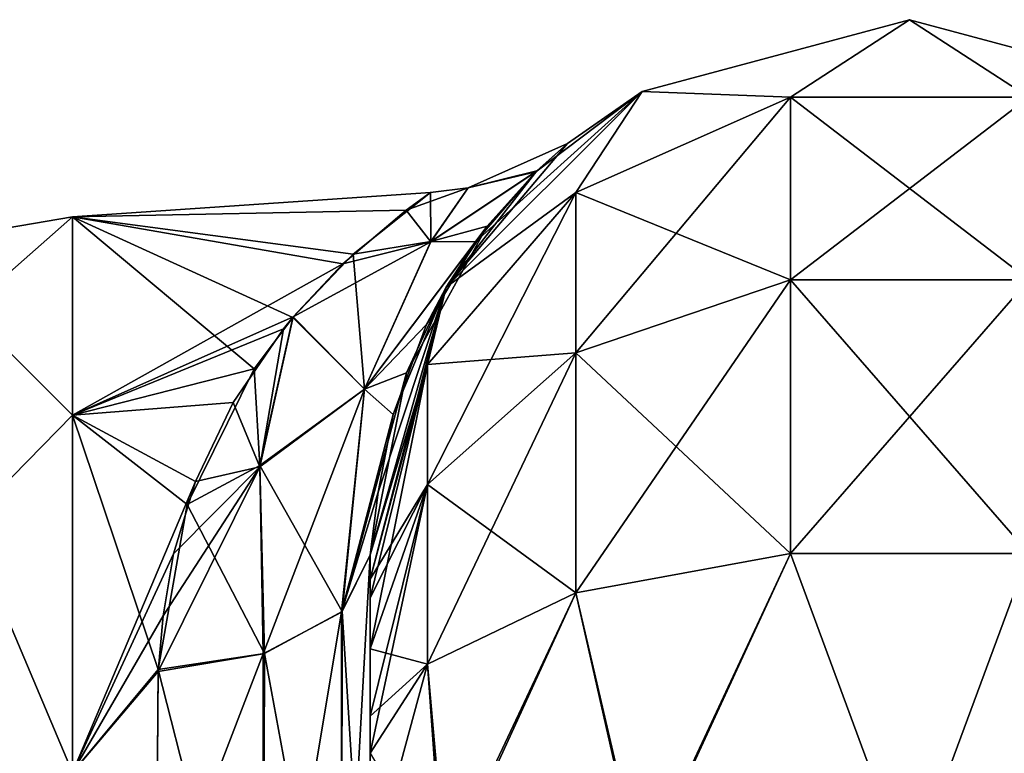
# Model space of a CAD drawing. Extents: x -23 to 470, y -2000 to 0.
# Tile 182 of 247: x 94 to 117, y -17 to 0. Entities that reach past the tile are written whole.
import ezdxf

# ---------------------------------------------------------------- set-up
doc = ezdxf.new("R2010")
doc.units = 0
doc.header["$LTSCALE"] = 65.185185
for name, color, linetype in [('116', 7, 'CONTINUOUS'), ('117', 7, 'CONTINUOUS'), ('118', 7, 'CONTINUOUS'), ('129', 7, 'CONTINUOUS'), ('70', 7, 'CONTINUOUS'), ('75', 7, 'CONTINUOUS'), ('85', 7, 'CONTINUOUS'), ('86', 7, 'CONTINUOUS'), ('89', 7, 'CONTINUOUS')]:
    doc.layers.add(name, color=color, linetype=linetype)

msp = doc.modelspace()

# ---------------------------------------------------------------- linework, layer by layer
at = {"layer": '116', "linetype": 'CONTINUOUS'}
for points in [[(108.8, -1.675, -95), (115.05, 0, -95), (112.268, -1.806, -102.519), (108.8, -1.675, -95)], [(112.268, -1.806, -102.519), (115.05, 0, -95), (117.832, -1.806, -102.519), (112.268, -1.806, -102.519)], [(115.05, 0, -95), (121.3, -1.675, -95), (117.832, -1.806, -102.519), (115.05, 0, -95)], [(104.225, -6.25, -95), (108.8, -1.675, -95), (107.256, -4.037, -101.598), (104.225, -6.25, -95)], [(107.256, -4.037, -101.598), (108.8, -1.675, -95), (112.268, -1.806, -102.519), (107.256, -4.037, -101.598)], [(107.256, -4.037, -101.598), (112.268, -1.806, -102.519), (107.256, -7.781, -107.209), (107.256, -4.037, -101.598)], [(112.268, -1.806, -102.519), (112.268, -6.074, -108.915), (107.256, -7.781, -107.209), (112.268, -1.806, -102.519)], [(112.268, -1.806, -102.519), (117.832, -1.806, -102.519), (112.268, -6.074, -108.915), (112.268, -1.806, -102.519)], [(117.832, -1.806, -102.519), (117.832, -6.074, -108.915), (112.268, -6.074, -108.915), (117.832, -1.806, -102.519)], [(103.788, -8.056, -99.936), (104.225, -6.25, -95), (107.256, -4.037, -101.598), (103.788, -8.056, -99.936)], [(103.788, -8.056, -99.936), (107.256, -4.037, -101.598), (103.788, -10.858, -104.135), (103.788, -8.056, -99.936)], [(107.256, -4.037, -101.598), (107.256, -7.781, -107.209), (103.788, -10.858, -104.135), (107.256, -4.037, -101.598)], [(112.268, -12.466, -113.188), (107.256, -13.39, -110.958), (112.268, -6.074, -108.915), (112.268, -12.466, -113.188)], [(112.268, -6.074, -108.915), (107.256, -13.39, -110.958), (107.256, -7.781, -107.209), (112.268, -6.074, -108.915)], [(117.832, -12.466, -113.188), (112.268, -12.466, -113.188), (117.832, -6.074, -108.915), (117.832, -12.466, -113.188)], [(117.832, -6.074, -108.915), (112.268, -12.466, -113.188), (112.268, -6.074, -108.915), (117.832, -6.074, -108.915)], [(102.45, -13.067, -97.86), (102.45, -12.5, -95), (104.225, -6.25, -95), (102.45, -13.067, -97.86)], [(102.45, -13.067, -97.86), (104.225, -6.25, -95), (103.788, -8.056, -99.936), (102.45, -13.067, -97.86)], [(107.256, -13.39, -110.958), (103.788, -15.054, -106.94), (107.256, -7.781, -107.209), (107.256, -13.39, -110.958)], [(107.256, -7.781, -107.209), (103.788, -15.054, -106.94), (103.788, -10.858, -104.135), (107.256, -7.781, -107.209)], [(102.45, -14.695, -100.301), (102.45, -13.5, -98.734), (103.788, -8.056, -99.936), (102.45, -14.695, -100.301)], [(102.45, -14.695, -100.301), (103.788, -8.056, -99.936), (103.788, -10.858, -104.135), (102.45, -14.695, -100.301)], [(102.45, -13.5, -98.734), (102.45, -13.067, -97.86), (103.788, -8.056, -99.936), (102.45, -13.5, -98.734)], [(102.45, -17.135, -101.931), (102.45, -16.266, -101.5), (103.788, -10.858, -104.135), (102.45, -17.135, -101.931)], [(103.788, -15.054, -106.94), (102.45, -17.135, -101.931), (103.788, -10.858, -104.135), (103.788, -15.054, -106.94)], [(102.45, -16.266, -101.5), (102.45, -14.695, -100.301), (103.788, -10.858, -104.135), (102.45, -16.266, -101.5)], [(112.268, -12.466, -113.188), (108.797, -20, -113.323), (107.256, -13.39, -110.958), (112.268, -12.466, -113.188)], [(115.05, -20, -115), (108.797, -20, -113.323), (112.268, -12.466, -113.188), (115.05, -20, -115)], [(117.832, -12.466, -113.188), (115.05, -20, -115), (112.268, -12.466, -113.188), (117.832, -12.466, -113.188)], [(121.3, -20, -113.325), (115.05, -20, -115), (117.832, -12.466, -113.188), (121.3, -20, -113.325)], [(107.256, -13.39, -110.958), (104.225, -20, -108.75), (103.788, -15.054, -106.94), (107.256, -13.39, -110.958)], [(108.797, -20, -113.323), (104.225, -20, -108.75), (107.256, -13.39, -110.958), (108.797, -20, -113.323)], [(102.45, -20, -102.5), (102.45, -17.135, -101.931), (103.788, -15.054, -106.94), (102.45, -20, -102.5)], [(104.225, -20, -108.75), (102.45, -20, -102.5), (103.788, -15.054, -106.94), (104.225, -20, -108.75)]]:
    msp.add_3dface(points, dxfattribs=at)
at = {"layer": '117', "linetype": 'CONTINUOUS'}
for points in [[(115.05, 0, -95), (108.8, -1.675, -95), (115.05, 0, 95), (115.05, 0, -95)], [(115.05, 0, 95), (108.8, -1.675, -95), (108.8, -1.675, 95), (115.05, 0, 95)], [(121.3, -1.675, -95), (115.05, 0, -95), (121.3, -1.675, 95), (121.3, -1.675, -95)], [(121.3, -1.675, 95), (115.05, 0, -95), (115.05, 0, 95), (121.3, -1.675, 95)], [(108.8, -1.675, -95), (104.225, -6.25, -95), (107.056, -2.89, -1.608), (108.8, -1.675, -95)], [(104.225, -6.25, 95), (108.8, -1.675, 95), (104.916, -5.181, 13.348), (104.225, -6.25, 95)], [(104.916, -5.181, 13.348), (108.8, -1.675, 95), (106.318, -3.555, 7.469), (104.916, -5.181, 13.348)], [(106.318, -3.555, 7.469), (108.8, -1.675, 95), (107.056, -2.89, -1.608), (106.318, -3.555, 7.469)], [(108.8, -1.675, 95), (108.8, -1.675, -95), (107.056, -2.89, -1.608), (108.8, -1.675, 95)], [(107.056, -2.89, -1.608), (104.225, -6.25, -95), (106.345, -3.53, -7.335), (107.056, -2.89, -1.608)], [(106.345, -3.53, -7.335), (104.225, -6.25, -95), (105.184, -4.824, -12.333), (106.345, -3.53, -7.335)], [(105.184, -4.824, -12.333), (104.225, -6.25, -95), (103.295, -8.249, -19.514), (105.184, -4.824, -12.333)], [(103.766, -7.123, 17.627), (104.225, -6.25, 95), (104.916, -5.181, 13.348), (103.766, -7.123, 17.627)], [(104.225, -6.25, -95), (102.45, -12.5, -95), (103.295, -8.249, -19.514), (104.225, -6.25, -95)], [(102.45, -12.5, 24.51), (102.45, -12.5, 95), (104.225, -6.25, 95), (102.45, -12.5, 24.51)], [(102.45, -12.5, 24.51), (104.225, -6.25, 95), (102.637, -11.032, 23.083), (102.45, -12.5, 24.51)], [(102.637, -11.032, 23.083), (104.225, -6.25, 95), (102.987, -9.223, 20.915), (102.637, -11.032, 23.083)], [(102.987, -9.223, 20.915), (104.225, -6.25, 95), (103.766, -7.123, 17.627), (102.987, -9.223, 20.915)], [(102.45, -12.5, -95), (102.45, -12.5, -24.51), (103.295, -8.249, -19.514), (102.45, -12.5, -95)]]:
    msp.add_3dface(points, dxfattribs=at)
at = {"layer": '118', "linetype": 'CONTINUOUS'}
for points in [[(115.05, 0, 95), (108.8, -1.675, 95), (112.268, -1.806, 102.519), (115.05, 0, 95)], [(117.832, -1.806, 102.519), (115.05, 0, 95), (112.268, -1.806, 102.519), (117.832, -1.806, 102.519)], [(121.3, -1.675, 95), (115.05, 0, 95), (117.832, -1.806, 102.519), (121.3, -1.675, 95)], [(108.8, -1.675, 95), (104.225, -6.25, 95), (107.256, -4.037, 101.598), (108.8, -1.675, 95)], [(112.268, -1.806, 102.519), (108.8, -1.675, 95), (107.256, -4.037, 101.598), (112.268, -1.806, 102.519)], [(112.268, -1.806, 102.519), (107.256, -4.037, 101.598), (112.268, -6.074, 108.915), (112.268, -1.806, 102.519)], [(117.832, -1.806, 102.519), (112.268, -1.806, 102.519), (117.832, -6.074, 108.915), (117.832, -1.806, 102.519)], [(117.832, -6.074, 108.915), (112.268, -1.806, 102.519), (112.268, -6.074, 108.915), (117.832, -6.074, 108.915)], [(107.256, -4.037, 101.598), (104.225, -6.25, 95), (103.788, -8.056, 99.936), (107.256, -4.037, 101.598)], [(107.256, -4.037, 101.598), (103.788, -8.056, 99.936), (107.256, -7.781, 107.209), (107.256, -4.037, 101.598)], [(112.268, -6.074, 108.915), (107.256, -4.037, 101.598), (107.256, -7.781, 107.209), (112.268, -6.074, 108.915)], [(112.268, -12.466, 113.188), (112.268, -6.074, 108.915), (107.256, -7.781, 107.209), (112.268, -12.466, 113.188)], [(112.268, -12.466, 113.188), (117.832, -12.466, 113.188), (112.268, -6.074, 108.915), (112.268, -12.466, 113.188)], [(117.832, -12.466, 113.188), (117.832, -6.074, 108.915), (112.268, -6.074, 108.915), (117.832, -12.466, 113.188)], [(104.225, -6.25, 95), (102.45, -12.5, 95), (103.788, -8.056, 99.936), (104.225, -6.25, 95)], [(107.256, -13.39, 110.958), (107.256, -7.781, 107.209), (103.788, -10.858, 104.135), (107.256, -13.39, 110.958)], [(107.256, -7.781, 107.209), (103.788, -8.056, 99.936), (103.788, -10.858, 104.135), (107.256, -7.781, 107.209)], [(107.256, -13.39, 110.958), (112.268, -12.466, 113.188), (107.256, -7.781, 107.209), (107.256, -13.39, 110.958)], [(102.45, -12.5, 95), (102.45, -13.067, 97.86), (103.788, -8.056, 99.936), (102.45, -12.5, 95)], [(103.788, -8.056, 99.936), (102.45, -13.067, 97.86), (103.788, -10.858, 104.135), (103.788, -8.056, 99.936)], [(102.45, -13.067, 97.86), (102.45, -13.5, 98.734), (103.788, -10.858, 104.135), (102.45, -13.067, 97.86)], [(102.45, -13.5, 98.734), (102.45, -14.695, 100.301), (103.788, -10.858, 104.135), (102.45, -13.5, 98.734)], [(102.45, -14.695, 100.301), (103.788, -15.054, 106.94), (103.788, -10.858, 104.135), (102.45, -14.695, 100.301)], [(103.788, -15.054, 106.94), (107.256, -13.39, 110.958), (103.788, -10.858, 104.135), (103.788, -15.054, 106.94)], [(107.256, -13.39, 110.958), (108.747, -20, 113.41), (112.268, -12.466, 113.188), (107.256, -13.39, 110.958)], [(108.747, -20, 113.41), (115.05, -20, 115.1), (112.268, -12.466, 113.188), (108.747, -20, 113.41)], [(112.268, -12.466, 113.188), (115.05, -20, 115.1), (117.832, -12.466, 113.188), (112.268, -12.466, 113.188)], [(117.832, -12.466, 113.188), (115.05, -20, 115.1), (121.35, -20, 113.412), (117.832, -12.466, 113.188)], [(103.788, -15.054, 106.94), (104.138, -20, 108.8), (107.256, -13.39, 110.958), (103.788, -15.054, 106.94)], [(104.138, -20, 108.8), (108.747, -20, 113.41), (107.256, -13.39, 110.958), (104.138, -20, 108.8)], [(102.45, -14.695, 100.301), (102.45, -16.266, 101.5), (103.788, -15.054, 106.94), (102.45, -14.695, 100.301)], [(102.45, -16.266, 101.5), (102.45, -17.135, 101.931), (103.788, -15.054, 106.94), (102.45, -16.266, 101.5)], [(102.45, -17.135, 101.931), (104.138, -20, 108.8), (103.788, -15.054, 106.94), (102.45, -17.135, 101.931)]]:
    msp.add_3dface(points, dxfattribs=at)
at = {"layer": '129', "linetype": 'CONTINUOUS'}
for points in [[(106.318, -3.555, 7.469), (107.056, -2.89, -1.608), (104.741, -3.931, 0.004), (106.318, -3.555, 7.469)], [(107.056, -2.89, -1.608), (106.345, -3.53, -7.335), (104.741, -3.931, 0.004), (107.056, -2.89, -1.608)], [(104.916, -5.181, 13.348), (106.318, -3.555, 7.469), (103.867, -5.185, 8.375), (104.916, -5.181, 13.348)], [(103.867, -5.185, 8.375), (106.318, -3.555, 7.469), (104.741, -3.931, 0.004), (103.867, -5.185, 8.375)], [(106.345, -3.53, -7.335), (105.184, -4.824, -12.333), (103.868, -5.183, -8.37), (106.345, -3.53, -7.335)], [(104.741, -3.931, 0.004), (106.345, -3.53, -7.335), (103.868, -5.183, -8.37), (104.741, -3.931, 0.004)], [(102.054, -5.473, -8.278), (103.858, -4.037, -1.329), (103.868, -5.183, -8.37), (102.054, -5.473, -8.278)], [(103.858, -4.037, -1.329), (103.293, -4.445, 4.599), (104.741, -3.931, 0.004), (103.858, -4.037, -1.329)], [(103.293, -4.445, 4.599), (103.867, -5.185, 8.375), (104.741, -3.931, 0.004), (103.293, -4.445, 4.599)], [(103.858, -4.037, -1.329), (104.741, -3.931, 0.004), (103.868, -5.183, -8.37), (103.858, -4.037, -1.329)], [(103.293, -4.445, 4.599), (101.813, -5.699, 8.868), (103.867, -5.185, 8.375), (103.293, -4.445, 4.599)], [(105.184, -4.824, -12.333), (103.295, -8.249, -19.514), (102.32, -8.627, -16.127), (105.184, -4.824, -12.333)], [(103.868, -5.183, -8.37), (105.184, -4.824, -12.333), (102.32, -8.627, -16.127), (103.868, -5.183, -8.37)], [(101.813, -5.699, 8.868), (100.652, -6.94, 11.51), (103.867, -5.185, 8.375), (101.813, -5.699, 8.868)], [(100.652, -6.94, 11.51), (102.32, -8.628, 16.129), (103.867, -5.185, 8.375), (100.652, -6.94, 11.51)], [(102.054, -5.473, -8.278), (103.868, -5.183, -8.37), (102.32, -8.627, -16.127), (102.054, -5.473, -8.278)], [(103.766, -7.123, 17.627), (104.916, -5.181, 13.348), (102.32, -8.628, 16.129), (103.766, -7.123, 17.627)], [(102.32, -8.628, 16.129), (104.916, -5.181, 13.348), (103.867, -5.185, 8.375), (102.32, -8.628, 16.129)], [(100.643, -6.954, -11.535), (102.054, -5.473, -8.278), (102.32, -8.627, -16.127), (100.643, -6.954, -11.535)], [(99.742, -8.156, -13.498), (100.643, -6.954, -11.535), (99.874, -10.415, -16.611), (99.742, -8.156, -13.498)], [(100.652, -6.94, 11.51), (100.425, -7.219, 12.007), (99.871, -10.442, 16.643), (100.652, -6.94, 11.51)], [(102.32, -8.628, 16.129), (100.652, -6.94, 11.51), (99.871, -10.442, 16.643), (102.32, -8.628, 16.129)], [(100.643, -6.954, -11.535), (102.32, -8.627, -16.127), (99.874, -10.415, -16.611), (100.643, -6.954, -11.535)], [(102.987, -9.223, 20.915), (103.766, -7.123, 17.627), (102.32, -8.628, 16.129), (102.987, -9.223, 20.915)], [(100.425, -7.219, 12.007), (99.252, -8.942, 14.588), (99.871, -10.442, 16.643), (100.425, -7.219, 12.007)], [(98.178, -11.323, -17.26), (99.742, -8.156, -13.498), (99.874, -10.415, -16.611), (98.178, -11.323, -17.26)], [(103.295, -8.249, -19.514), (102.45, -12.5, -24.51), (101.793, -13.825, -22.416), (103.295, -8.249, -19.514)], [(103.295, -8.249, -19.514), (101.793, -13.825, -22.416), (102.32, -8.627, -16.127), (103.295, -8.249, -19.514)], [(99.947, -14.815, 20.849), (102.32, -8.628, 16.129), (99.871, -10.442, 16.643), (99.947, -14.815, 20.849)], [(102.32, -8.627, -16.127), (101.793, -13.825, -22.416), (99.874, -10.415, -16.611), (102.32, -8.627, -16.127)], [(99.947, -14.815, 20.849), (101.781, -13.836, 22.398), (102.32, -8.628, 16.129), (99.947, -14.815, 20.849)], [(101.781, -13.836, 22.398), (102.987, -9.223, 20.915), (102.32, -8.628, 16.129), (101.781, -13.836, 22.398)], [(99.252, -8.942, 14.588), (98.372, -10.785, 16.722), (99.871, -10.442, 16.643), (99.252, -8.942, 14.588)], [(102.637, -11.032, 23.083), (102.987, -9.223, 20.915), (101.781, -13.836, 22.398), (102.637, -11.032, 23.083)], [(97.614, -13.924, 19.439), (97.499, -15.223, 20.316), (99.871, -10.442, 16.643), (97.614, -13.924, 19.439)], [(97.499, -15.223, 20.316), (99.947, -14.815, 20.849), (99.871, -10.442, 16.643), (97.499, -15.223, 20.316)], [(97.856, -12.476, 18.303), (97.614, -13.924, 19.439), (99.871, -10.442, 16.643), (97.856, -12.476, 18.303)], [(98.372, -10.785, 16.722), (97.856, -12.476, 18.303), (99.871, -10.442, 16.643), (98.372, -10.785, 16.722)], [(99.985, -14.803, -20.868), (98.178, -11.323, -17.26), (99.874, -10.415, -16.611), (99.985, -14.803, -20.868)], [(101.793, -13.825, -22.416), (99.985, -14.803, -20.868), (99.874, -10.415, -16.611), (101.793, -13.825, -22.416)], [(102.45, -12.5, 24.51), (102.637, -11.032, 23.083), (101.781, -13.836, 22.398), (102.45, -12.5, 24.51)], [(97.5, -15.179, -20.289), (98.178, -11.323, -17.26), (99.985, -14.803, -20.868), (97.5, -15.179, -20.289)]]:
    msp.add_3dface(points, dxfattribs=at)
at = {"layer": '70', "linetype": 'CONTINUOUS'}
for points in [[(102.45, -52.056, -35.671), (102.45, -54.119, -30.718), (102.45, -12.5, -95), (102.45, -52.056, -35.671)], [(102.45, -12.5, -95), (102.45, -54.119, -30.718), (102.45, -24.269, -28.753), (102.45, -12.5, -95)], [(102.45, -51.35, -40.999), (102.45, -52.056, -35.671), (102.45, -12.5, -95), (102.45, -51.35, -40.999)], [(102.45, -52.056, -46.327), (102.45, -51.35, -40.999), (102.45, -12.5, -95), (102.45, -52.056, -46.327)], [(102.45, -54.118, -51.28), (102.45, -52.056, -46.327), (102.45, -12.5, -95), (102.45, -54.118, -51.28)], [(102.45, -57.385, -55.521), (102.45, -54.118, -51.28), (102.45, -12.5, -95), (102.45, -57.385, -55.521)], [(102.45, -61.644, -58.772), (102.45, -57.385, -55.521), (102.45, -12.5, -95), (102.45, -61.644, -58.772)], [(102.45, -66.59, -60.815), (102.45, -61.644, -58.772), (102.45, -12.5, -95), (102.45, -66.59, -60.815)], [(102.45, -61.645, -64.228), (102.45, -66.59, -60.815), (102.45, -12.5, -95), (102.45, -61.645, -64.228)], [(102.45, -57.386, -67.478), (102.45, -61.645, -64.228), (102.45, -12.5, -95), (102.45, -57.386, -67.478)], [(102.45, -54.119, -71.718), (102.45, -57.386, -67.478), (102.45, -12.5, -95), (102.45, -54.119, -71.718)], [(102.45, -52.056, -76.671), (102.45, -54.119, -71.718), (102.45, -12.5, -95), (102.45, -52.056, -76.671)], [(102.45, -51.35, -81.999), (102.45, -52.056, -76.671), (102.45, -12.5, -95), (102.45, -51.35, -81.999)], [(102.45, -52.056, -87.327), (102.45, -51.35, -81.999), (102.45, -12.5, -95), (102.45, -52.056, -87.327)], [(102.45, -54.118, -92.28), (102.45, -52.056, -87.327), (102.45, -12.5, -95), (102.45, -54.118, -92.28)], [(102.45, -57.385, -96.521), (102.45, -54.118, -92.28), (102.45, -12.5, -95), (102.45, -57.385, -96.521)], [(102.45, -13.067, -97.86), (102.45, -57.385, -96.521), (102.45, -12.5, -95), (102.45, -13.067, -97.86)], [(102.45, -12.5, -24.51), (102.45, -12.5, -95), (102.45, -24.269, -28.753), (102.45, -12.5, -24.51)], [(102.45, -12.5, 95), (102.45, -12.5, 24.51), (102.45, -54.119, 92.282), (102.45, -12.5, 95)], [(102.45, -54.119, 92.282), (102.45, -12.5, 24.51), (102.45, -52.056, 87.329), (102.45, -54.119, 92.282)], [(102.45, -52.056, 87.329), (102.45, -12.5, 24.51), (102.45, -51.35, 82.001), (102.45, -52.056, 87.329)], [(102.45, -51.35, 82.001), (102.45, -12.5, 24.51), (102.45, -52.056, 76.673), (102.45, -51.35, 82.001)], [(102.45, -52.056, 76.673), (102.45, -12.5, 24.51), (102.45, -54.118, 71.72), (102.45, -52.056, 76.673)], [(102.45, -54.118, 71.72), (102.45, -12.5, 24.51), (102.45, -57.385, 67.479), (102.45, -54.118, 71.72)], [(102.45, -57.385, 67.479), (102.45, -12.5, 24.51), (102.45, -61.644, 64.228), (102.45, -57.385, 67.479)], [(102.45, -61.644, 64.228), (102.45, -12.5, 24.51), (102.45, -61.645, 58.772), (102.45, -61.644, 64.228)], [(102.45, -61.645, 58.772), (102.45, -12.5, 24.51), (102.45, -57.386, 55.522), (102.45, -61.645, 58.772)], [(102.45, -57.386, 55.522), (102.45, -12.5, 24.51), (102.45, -54.119, 51.282), (102.45, -57.386, 55.522)], [(102.45, -54.119, 51.282), (102.45, -12.5, 24.51), (102.45, -52.056, 46.329), (102.45, -54.119, 51.282)], [(102.45, -52.056, 46.329), (102.45, -12.5, 24.51), (102.45, -51.35, 41.001), (102.45, -52.056, 46.329)], [(102.45, -51.35, 41.001), (102.45, -12.5, 24.51), (102.45, -24.268, 28.753), (102.45, -51.35, 41.001)], [(102.45, -13.067, 97.86), (102.45, -12.5, 95), (102.45, -57.386, 96.522), (102.45, -13.067, 97.86)], [(102.45, -57.386, 96.522), (102.45, -12.5, 95), (102.45, -54.119, 92.282), (102.45, -57.386, 96.522)], [(102.45, -13.5, -98.734), (102.45, -57.385, -96.521), (102.45, -13.067, -97.86), (102.45, -13.5, -98.734)], [(102.45, -13.5, 98.734), (102.45, -13.067, 97.86), (102.45, -61.645, 99.772), (102.45, -13.5, 98.734)], [(102.45, -61.645, 99.772), (102.45, -13.067, 97.86), (102.45, -57.386, 96.522), (102.45, -61.645, 99.772)], [(102.45, -61.644, -99.772), (102.45, -57.385, -96.521), (102.45, -13.5, -98.734), (102.45, -61.644, -99.772)], [(102.45, -14.695, -100.301), (102.45, -61.644, -99.772), (102.45, -13.5, -98.734), (102.45, -14.695, -100.301)], [(102.45, -14.695, 100.301), (102.45, -13.5, 98.734), (102.45, -61.645, 99.772), (102.45, -14.695, 100.301)], [(102.45, -16.266, -101.5), (102.45, -61.644, -99.772), (102.45, -14.695, -100.301), (102.45, -16.266, -101.5)], [(102.45, -16.266, 101.5), (102.45, -14.695, 100.301), (102.45, -66.591, 101.816), (102.45, -16.266, 101.5)], [(102.45, -66.591, 101.816), (102.45, -14.695, 100.301), (102.45, -61.645, 99.772), (102.45, -66.591, 101.816)], [(102.45, -17.135, -101.931), (102.45, -61.644, -99.772), (102.45, -16.266, -101.5), (102.45, -17.135, -101.931)], [(102.45, -17.135, 101.931), (102.45, -16.266, 101.5), (102.45, -66.591, 101.816), (102.45, -17.135, 101.931)], [(102.45, -66.59, -101.815), (102.45, -61.644, -99.772), (102.45, -17.135, -101.931), (102.45, -66.59, -101.815)], [(102.45, -20, -102.5), (102.45, -66.59, -101.815), (102.45, -17.135, -101.931), (102.45, -20, -102.5)]]:
    msp.add_3dface(points, dxfattribs=at)
at = {"layer": '75', "linetype": 'CONTINUOUS'}
for points in [[(95.5, -4.602, -5.341), (95.5, -4.602, 5.341), (103.858, -4.037, -1.329), (95.5, -4.602, -5.341)], [(103.858, -4.037, -1.329), (95.5, -4.602, 5.341), (103.293, -4.445, 4.599), (103.858, -4.037, -1.329)], [(102.054, -5.473, -8.278), (95.5, -4.602, -5.341), (103.858, -4.037, -1.329), (102.054, -5.473, -8.278)], [(103.293, -4.445, 4.599), (95.5, -4.602, 5.341), (101.813, -5.699, 8.868), (103.293, -4.445, 4.599)], [(95.5, -4.602, 5.341), (95.5, -9.236, 14.964), (101.813, -5.699, 8.868), (95.5, -4.602, 5.341)], [(95.5, -9.236, -14.964), (95.5, -4.602, -5.341), (99.742, -8.156, -13.498), (95.5, -9.236, -14.964)], [(99.742, -8.156, -13.498), (95.5, -4.602, -5.341), (100.643, -6.954, -11.535), (99.742, -8.156, -13.498)], [(100.643, -6.954, -11.535), (95.5, -4.602, -5.341), (102.054, -5.473, -8.278), (100.643, -6.954, -11.535)], [(101.813, -5.699, 8.868), (95.5, -9.236, 14.964), (100.652, -6.94, 11.51), (101.813, -5.699, 8.868)], [(100.652, -6.94, 11.51), (95.5, -9.236, 14.964), (100.425, -7.219, 12.007), (100.652, -6.94, 11.51)], [(100.425, -7.219, 12.007), (95.5, -9.236, 14.964), (99.252, -8.942, 14.588), (100.425, -7.219, 12.007)], [(98.178, -11.323, -17.26), (95.5, -9.236, -14.964), (99.742, -8.156, -13.498), (98.178, -11.323, -17.26)], [(99.252, -8.942, 14.588), (95.5, -9.236, 14.964), (98.372, -10.785, 16.722), (99.252, -8.942, 14.588)], [(95.5, -9.236, 14.964), (95.5, -17.587, 21.623), (98.372, -10.785, 16.722), (95.5, -9.236, 14.964)], [(95.5, -17.587, -21.623), (95.5, -9.236, -14.964), (97.5, -15.179, -20.289), (95.5, -17.587, -21.623)], [(97.5, -15.179, -20.289), (95.5, -9.236, -14.964), (98.178, -11.323, -17.26), (97.5, -15.179, -20.289)], [(98.372, -10.785, 16.722), (95.5, -17.587, 21.623), (97.856, -12.476, 18.303), (98.372, -10.785, 16.722)], [(97.856, -12.476, 18.303), (95.5, -17.587, 21.623), (97.614, -13.924, 19.439), (97.856, -12.476, 18.303)], [(97.614, -13.924, 19.439), (95.5, -17.587, 21.623), (97.499, -15.223, 20.316), (97.614, -13.924, 19.439)], [(97.447, -21.322, -23.052), (95.5, -17.587, -21.623), (97.5, -15.179, -20.289), (97.447, -21.322, -23.052)], [(97.499, -15.223, 20.316), (95.5, -17.587, 21.623), (97.447, -21.313, 23.05), (97.499, -15.223, 20.316)]]:
    msp.add_3dface(points, dxfattribs=at)
at = {"layer": '85', "linetype": 'CONTINUOUS'}
for points in [[(102.45, -24.268, 28.753), (102.45, -12.5, 24.51), (101.781, -24.566, 26.277), (102.45, -24.268, 28.753)], [(101.781, -24.566, 26.277), (102.45, -12.5, 24.51), (101.781, -13.836, 22.398), (101.781, -24.566, 26.277)], [(99.947, -24.803, 24.46), (101.781, -24.566, 26.277), (101.781, -13.836, 22.398), (99.947, -24.803, 24.46)], [(99.947, -24.803, 24.46), (101.781, -13.836, 22.398), (99.947, -14.815, 20.849), (99.947, -24.803, 24.46)], [(97.499, -15.223, 20.316), (97.447, -21.313, 23.05), (99.947, -14.815, 20.849), (97.499, -15.223, 20.316)], [(99.947, -14.815, 20.849), (97.447, -21.313, 23.05), (99.947, -24.803, 24.46), (99.947, -14.815, 20.849)]]:
    msp.add_3dface(points, dxfattribs=at)
at = {"layer": '86', "linetype": 'CONTINUOUS'}
for points in [[(102.45, -12.5, -24.51), (102.45, -24.269, -28.753), (101.793, -13.825, -22.416), (102.45, -12.5, -24.51)], [(99.985, -14.803, -20.868), (101.793, -13.825, -22.416), (101.781, -24.566, -26.277), (99.985, -14.803, -20.868)], [(101.793, -13.825, -22.416), (102.45, -24.269, -28.753), (101.781, -24.566, -26.277), (101.793, -13.825, -22.416)], [(99.947, -24.803, -24.46), (97.5, -15.179, -20.289), (99.985, -14.803, -20.868), (99.947, -24.803, -24.46)], [(99.947, -24.803, -24.46), (99.985, -14.803, -20.868), (101.781, -24.566, -26.277), (99.947, -24.803, -24.46)], [(97.447, -21.322, -23.052), (97.5, -15.179, -20.289), (99.947, -24.803, -24.46), (97.447, -21.322, -23.052)]]:
    msp.add_3dface(points, dxfattribs=at)
at = {"layer": '89', "linetype": 'CONTINUOUS'}
for points in [[(95.5, -9.236, 14.964), (95.5, -4.602, 5.341), (93.025, -6.774, 8.792), (95.5, -9.236, 14.964)], [(95.5, -4.602, 5.341), (95.5, -4.602, -5.341), (93.025, -5.025, 0), (95.5, -4.602, 5.341)], [(95.5, -4.602, 5.341), (93.025, -5.025, 0), (93.025, -6.774, 8.792), (95.5, -4.602, 5.341)], [(95.5, -4.602, -5.341), (95.5, -9.236, -14.964), (93.025, -6.774, -8.792), (95.5, -4.602, -5.341)], [(95.5, -4.602, -5.341), (93.025, -6.774, -8.792), (93.025, -5.025, 0), (95.5, -4.602, -5.341)], [(95.5, -9.236, 14.964), (93.025, -6.774, 8.792), (93.025, -11.754, 16.246), (95.5, -9.236, 14.964)], [(95.5, -9.236, -14.964), (93.025, -11.754, -16.246), (93.025, -6.774, -8.792), (95.5, -9.236, -14.964)], [(95.5, -17.587, 21.623), (95.5, -9.236, 14.964), (93.025, -11.754, 16.246), (95.5, -17.587, 21.623)], [(95.5, -9.236, -14.964), (95.5, -17.587, -21.623), (93.025, -11.754, -16.246), (95.5, -9.236, -14.964)], [(95.5, -17.587, 21.623), (93.025, -11.754, 16.246), (93.025, -19.208, 21.226), (95.5, -17.587, 21.623)], [(95.5, -17.587, -21.623), (93.025, -19.208, -21.226), (93.025, -11.754, -16.246), (95.5, -17.587, -21.623)]]:
    msp.add_3dface(points, dxfattribs=at)

doc.saveas('drawing.dxf')
